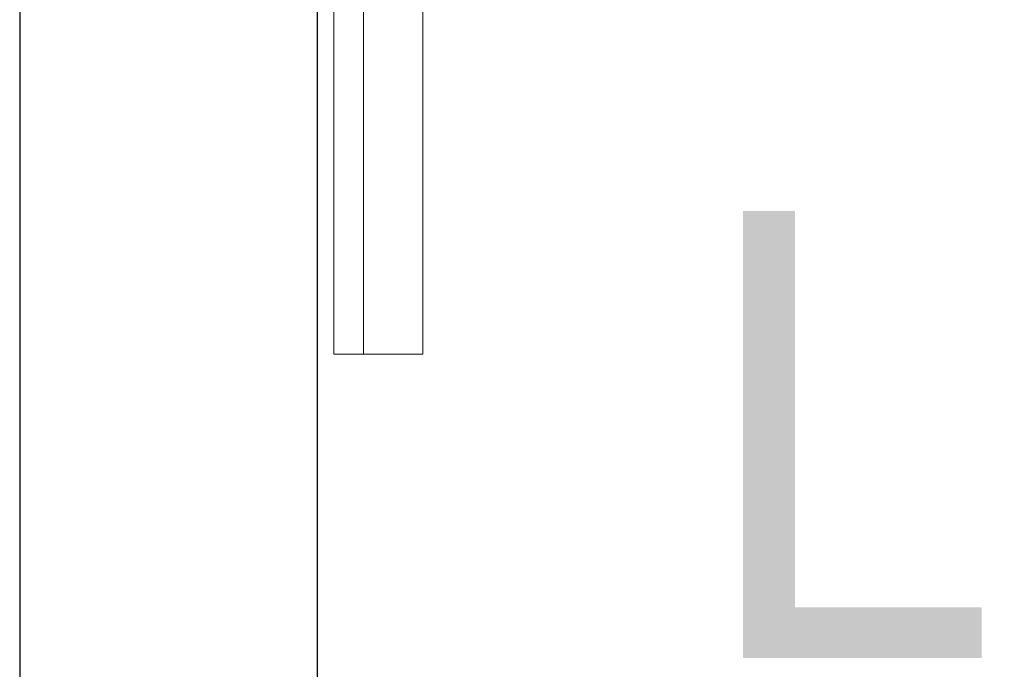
# Model space of a CAD drawing. Header units: metres. Extents: x 391.1 to 430.4, y 12.7 to 29.8.
# Tile 40 of 208: x 401.356 to 401.687, y 26.212 to 26.43. Entities that reach past the tile are written whole.
import ezdxf

# ---------------------------------------------------------------- set-up
doc = ezdxf.new("R2010")
doc.units = ezdxf.units.M
for name, color, linetype, lineweight in [('A-GENM-____-OTLN', 7, 'Continuous', 18), ('A-WALL-____-MCUT', 7, 'Continuous', 25), ('A-WALL-____-OTLN', 7, 'Continuous', 25), ('G-____-____-TEXT', 7, 'Continuous', 30)]:
    doc.layers.add(name, color=color, linetype=linetype, lineweight=lineweight)
doc.styles.add('Tahoma_3', font='tahoma.ttf', dxfattribs={"height": 0.15})

# ---------------------------------------------------------------- blocks, each defined once
blk = doc.blocks.new('Family - Envans PB-155461-02_SAN_P0')
at = {"layer": 'A-WALL-____-MCUT', "color": 253, "true_color": 0xaaaaaa}
for p, q in [((6.12307, 0.1), (3.61987, 0.1)), ((3.61987, 0), (6.12307, 0))]:
    blk.add_line(p, q, dxfattribs=at)
at = {"layer": 'A-WALL-____-OTLN', "color": 253, "true_color": 0xaaaaaa}
for p, q in [((6.12307, 0.1), (0, 0.1)), ((0, 0), (6.12307, 0))]:
    blk.add_line(p, q, dxfattribs=at)
at = {"layer": 'A-WALL-____-OTLN', "color": 253, "lineweight": 18, "true_color": 0xaaaaaa}
blk.add_line((-0.00093, 0), (6.12307, 0), dxfattribs=at)
blk = doc.blocks.new('Family - LONDR55-XX_ZZ-ARQ-CAA-M3D-Londres55-155345-02_SAN_P0')
at = {"layer": 'A-GENM-____-OTLN', "color": 253, "true_color": 0xaaaaaa}
for p, q in [((0.6, 0.03), (0, 0.03)), ((0.6, 0.03), (0, 0.03)), ((0.6, 0.01), (0.6, 0.03)), ((0.6, 0.01), (0.6, 0.03)), ((0, 0.01), (0.6, 0.01)), ((0, 0.01), (0.6, 0.01)), ((0.6, 0.01), (0, 0.01)), ((0, 0.01), (0.6, 0.01)), ((0.6, 0), (0.6, 0.01)), ((0.6, 0.01), (0.6, 0)), ((0, 0), (0.6, 0)), ((0.6, 0), (0, 0))]:
    blk.add_line(p, q, dxfattribs=at)
blk = doc.blocks.new('Family - Mirall PB-155794-02_SAN_P0')
blk.add_blockref('Family - LONDR55-XX_ZZ-ARQ-CAA-M3D-Londres55-155345-02_SAN_P0', (0, 0))
blk = doc.blocks.new('LONDR55-XX_ZZ-ARQ-CAA-M3D-Londres55_ifc-1-02_SAN_P0')
at = {"layer": 'A-GENM-____-OTLN', "color": 253, "lineweight": 18, "true_color": 0xaaaaaa, "rotation": 270}
blk.add_blockref('Family - Mirall PB-155794-02_SAN_P0', (401.46193, 26.91762), dxfattribs=at)
at = {"layer": 'A-WALL-____-OTLN', "color": 253, "lineweight": 18, "true_color": 0xaaaaaa, "rotation": 90}
blk.add_blockref('Family - Envans PB-155461-02_SAN_P0', (401.45645, 22.14078), dxfattribs=at)

msp = doc.modelspace()

# ---------------------------------------------------------------- block references
at = {"lineweight": 5}
msp.add_blockref('LONDR55-XX_ZZ-ARQ-CAA-M3D-Londres55_ifc-1-02_SAN_P0', (0, 0), dxfattribs=at)

# ---------------------------------------------------------------- texts
at = {"layer": 'G-____-____-TEXT', "insert": (401.58202, 26.36564), "char_height": 0.15, "width": 0.1202531, "attachment_point": 1, "style": 'Tahoma_3'}
msp.add_mtext('L', dxfattribs=at)

doc.saveas('drawing.dxf')
